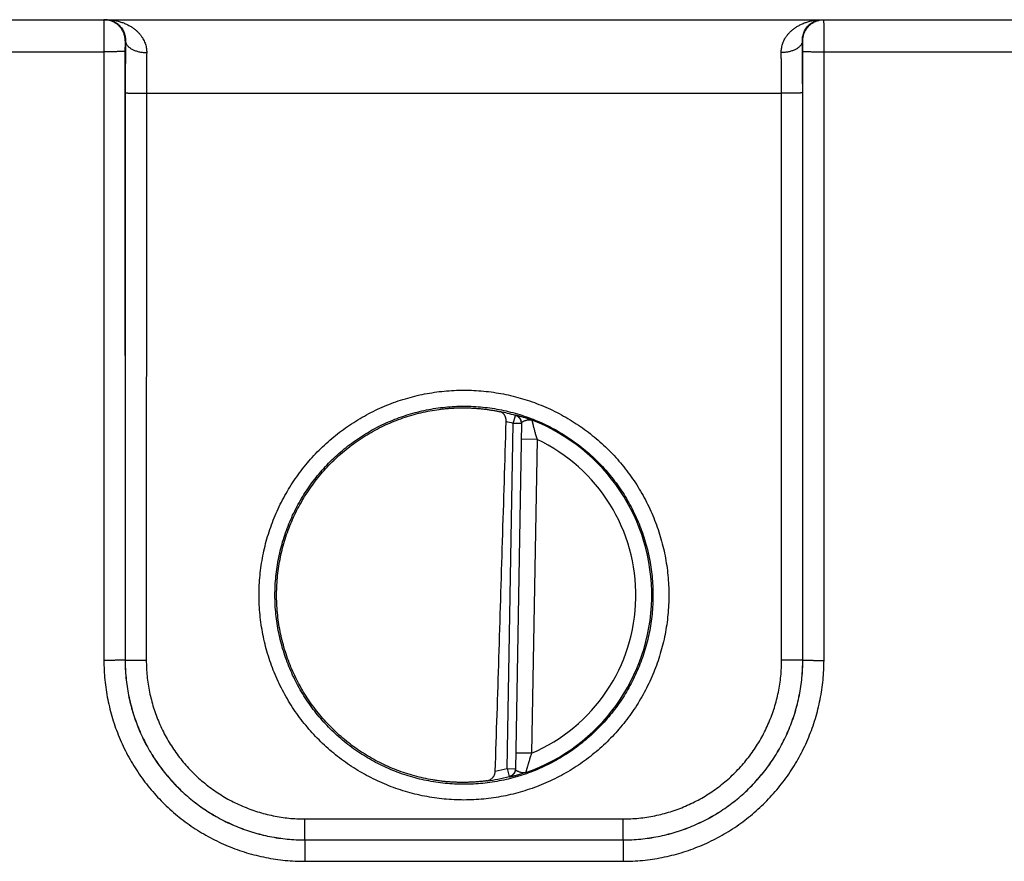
# Model space of a CAD drawing. Header units: inches. Extents: x 0 to 34, y 0 to 22.
# Tile 38 of 120: x 19.4 to 20.3, y 7.2 to 8. Entities that reach past the tile are written whole.
import ezdxf

# ---------------------------------------------------------------- set-up
doc = ezdxf.new("R2010")
doc.units = ezdxf.units.IN
doc.header["$LTSCALE"] = 1.87
doc.header["$MEASUREMENT"] = 0
doc.layers.get('0').update_dxf_attribs({"linetype": 'CONTINUOUS'})

msp = doc.modelspace()

# ---------------------------------------------------------------- linework, layer by layer
at = {"color": 7, "linetype": 'CONTINUOUS'}
for p, q in [((18.38257, 8.03492), (26.09661, 8.03492)), ((19.5026, 8.01492), (19.50225, 8.01492)), ((20.14289, 8.01492), (20.14254, 8.01492)), ((19.23306, 8.00466), (19.48208, 8.00466)), ((19.48208, 8.00466), (19.48217, 7.42931)), ((19.50208, 8.00483), (19.50217, 7.42949)), ((20.14297, 7.42949), (20.14306, 8.00483)), ((20.16297, 7.42931), (20.16306, 8.00466)), ((20.16306, 8.00466), (20.41208, 8.00466)), ((19.50233, 7.9657), (19.50225, 7.42957)), ((19.52233, 7.96553), (19.52225, 7.4294)), ((19.52233, 7.96553), (20.12281, 7.96553)), ((20.12289, 7.4294), (20.12281, 7.96553)), ((20.14289, 7.42957), (20.14281, 7.9657)), ((19.86334, 7.32703), (19.86903, 7.65328)), ((19.86903, 7.65328), (19.8712, 7.66085)), ((19.87691, 7.65314), (19.86903, 7.65328)), ((19.87691, 7.6535), (19.87121, 7.32653)), ((19.89165, 7.63808), (19.87665, 7.63834)), ((19.89165, 7.63808), (19.88647, 7.34144)), ((19.50217, 7.42949), (19.50225, 7.42957)), ((20.14297, 7.42949), (20.14289, 7.42957)), ((19.88647, 7.34144), (19.87147, 7.3417)), ((19.86334, 7.32703), (19.86524, 7.31939)), ((19.86334, 7.32703), (19.87121, 7.32689)), ((19.6722, 7.25958), (19.6722, 7.2794)), ((19.6722, 7.2794), (19.97294, 7.2794)), ((19.97294, 7.25958), (19.97294, 7.2794)), ((19.67217, 7.25954), (19.6722, 7.25958)), ((19.67217, 7.25954), (19.67217, 7.23937)), ((19.67217, 7.25954), (19.97297, 7.25954)), ((19.6722, 7.25958), (19.97294, 7.25958)), ((19.97297, 7.25954), (19.97294, 7.25958)), ((19.97297, 7.25954), (19.97297, 7.23937)), ((19.67217, 7.23937), (19.97297, 7.23937))]:
    msp.add_line(p, q, dxfattribs=at)
for radius, start, end in [(0.17675, 74.03059, 78.93522), (0.16888, 74.03064, 76.33344), (0.17756, 289.20158, 68.79843), (0.16257, 293.14471, 64.85529), (0.16888, 280.09603, 283.9696), (0.17675, 277.00613, 283.96941)]:
    msp.add_arc((19.82257, 7.49092), radius, start, end, dxfattribs=at)
for points, knots in [([(19.48226, 8.03492), (19.48223, 8.03492), (19.48227, 8.03474), (19.48221, 8.03455), (19.48222, 8.03409), (19.4822, 8.03352), (19.48219, 8.03276), (19.48218, 8.03186), (19.48217, 8.0308), (19.48216, 8.02959), (19.48215, 8.02825), (19.48214, 8.02677), (19.48213, 8.02517), (19.48212, 8.02345), (19.48211, 8.02163), (19.48211, 8.01972), (19.4821, 8.01772), (19.48209, 8.01565), (19.48209, 8.01352), (19.48209, 8.01135), (19.48208, 8.00914), (19.48208, 8.0069), (19.48208, 8.00541), (19.48208, 8.00466)], [0, 0, 0, 0, 0.002841, 0.011259, 0.025222, 0.044656, 0.069451, 0.099468, 0.134537, 0.174456, 0.219003, 0.267926, 0.320945, 0.377757, 0.438036, 0.501426, 0.567554, 0.636035, 0.706483, 0.778501, 0.851692, 0.925659, 1, 1, 1, 1]), ([(19.50225, 8.01492), (19.50225, 8.01547), (19.50221, 8.01657), (19.502, 8.01821), (19.50166, 8.01983), (19.50119, 8.02142), (19.50059, 8.02296), (19.49986, 8.02445), (19.49902, 8.02587), (19.49806, 8.02722), (19.49699, 8.02848), (19.49582, 8.02965), (19.49455, 8.03072), (19.49321, 8.03168), (19.49179, 8.03253), (19.4903, 8.03325), (19.48876, 8.03386), (19.48717, 8.03433), (19.48555, 8.03467), (19.48391, 8.03487), (19.48281, 8.03492), (19.48226, 8.03492)], [0, 0, 0, 0, 0.052635, 0.10527, 0.157904, 0.210539, 0.263173, 0.315807, 0.368441, 0.421074, 0.473706, 0.526338, 0.578969, 0.6316, 0.684229, 0.736859, 0.789488, 0.842116, 0.894744, 0.947372, 1, 1, 1, 1]), ([(19.4839, 8.03492), (19.48522, 8.03492), (19.48787, 8.03481), (19.49177, 8.03433), (19.49555, 8.03355), (19.49915, 8.03248), (19.50254, 8.03118), (19.50566, 8.02965), (19.50852, 8.02796), (19.51108, 8.02612), (19.51335, 8.02418), (19.51534, 8.02217), (19.51705, 8.02011), (19.5185, 8.01803), (19.5197, 8.01594), (19.52067, 8.01385), (19.52143, 8.01179), (19.52199, 8.00975), (19.52237, 8.00774), (19.52257, 8.00576), (19.52261, 8.00445), (19.5226, 8.00381)], [0, 0, 0, 0, 0.072282, 0.143788, 0.213995, 0.282317, 0.348216, 0.411364, 0.471545, 0.528704, 0.582835, 0.634074, 0.68256, 0.728515, 0.772164, 0.81375, 0.853543, 0.891783, 0.92874, 0.964706, 1, 1, 1, 1]), ([(19.4839, 8.03492), (19.48483, 8.03492), (19.4867, 8.03477), (19.48941, 8.03413), (19.49195, 8.03309), (19.49426, 8.03173), (19.49628, 8.03012), (19.498, 8.02832), (19.49941, 8.02641), (19.50054, 8.02443), (19.50139, 8.02244), (19.502, 8.02048), (19.50239, 8.01856), (19.50259, 8.01672), (19.50261, 8.01551), (19.5026, 8.01492)], [0, 0, 0, 0, 0.092108, 0.183424, 0.273266, 0.360815, 0.445509, 0.526969, 0.604937, 0.679296, 0.7501, 0.817359, 0.881216, 0.941959, 1, 1, 1, 1]), ([(20.12254, 8.00381), (20.12253, 8.00445), (20.12257, 8.00576), (20.12277, 8.00774), (20.12315, 8.00975), (20.12371, 8.01179), (20.12447, 8.01385), (20.12544, 8.01594), (20.12664, 8.01803), (20.12809, 8.02011), (20.1298, 8.02217), (20.13179, 8.02418), (20.13406, 8.02612), (20.13662, 8.02796), (20.13948, 8.02965), (20.1426, 8.03118), (20.14599, 8.03248), (20.14959, 8.03355), (20.15337, 8.03433), (20.15728, 8.03481), (20.15992, 8.03492), (20.16124, 8.03492)], [0, 0, 0, 0, 0.035294, 0.07126, 0.108217, 0.146457, 0.18625, 0.227836, 0.271485, 0.31744, 0.365925, 0.417164, 0.471296, 0.528455, 0.588636, 0.651784, 0.717683, 0.786005, 0.856212, 0.927718, 1, 1, 1, 1]), ([(20.14254, 8.01492), (20.14253, 8.01551), (20.14255, 8.01672), (20.14275, 8.01856), (20.14314, 8.02048), (20.14375, 8.02244), (20.1446, 8.02443), (20.14573, 8.02641), (20.14715, 8.02832), (20.14886, 8.03012), (20.15089, 8.03173), (20.15319, 8.03309), (20.15573, 8.03413), (20.15844, 8.03477), (20.16031, 8.03492), (20.16124, 8.03492)], [0, 0, 0, 0, 0.058042, 0.118785, 0.182642, 0.249901, 0.320704, 0.395064, 0.473032, 0.554491, 0.639186, 0.726734, 0.816576, 0.907892, 1, 1, 1, 1]), ([(20.14289, 8.01492), (20.14289, 8.01547), (20.14293, 8.01657), (20.14314, 8.01821), (20.14348, 8.01983), (20.14395, 8.02142), (20.14455, 8.02296), (20.14528, 8.02445), (20.14612, 8.02587), (20.14708, 8.02722), (20.14815, 8.02848), (20.14932, 8.02965), (20.15059, 8.03072), (20.15193, 8.03168), (20.15335, 8.03253), (20.15484, 8.03325), (20.15638, 8.03386), (20.15797, 8.03433), (20.15959, 8.03467), (20.16123, 8.03487), (20.16233, 8.03492), (20.16288, 8.03492)], [0, 0, 0, 0, 0.052635, 0.10527, 0.157904, 0.210539, 0.263173, 0.315807, 0.368441, 0.421074, 0.473706, 0.526338, 0.578969, 0.6316, 0.684229, 0.736859, 0.789488, 0.842116, 0.894744, 0.947372, 1, 1, 1, 1]), ([(20.16306, 8.00466), (20.16306, 8.00541), (20.16306, 8.0069), (20.16306, 8.00914), (20.16305, 8.01135), (20.16305, 8.01352), (20.16305, 8.01565), (20.16304, 8.01772), (20.16304, 8.01972), (20.16303, 8.02163), (20.16302, 8.02345), (20.16301, 8.02517), (20.163, 8.02677), (20.16299, 8.02825), (20.16298, 8.02959), (20.16297, 8.0308), (20.16296, 8.03186), (20.16295, 8.03276), (20.16294, 8.03352), (20.16292, 8.03409), (20.16293, 8.03455), (20.16287, 8.03474), (20.16291, 8.03492), (20.16288, 8.03492)], [0, 0, 0, 0, 0.074341, 0.148308, 0.221499, 0.293517, 0.363965, 0.432446, 0.498574, 0.561964, 0.622243, 0.679055, 0.732074, 0.780997, 0.825544, 0.865463, 0.900532, 0.930549, 0.955344, 0.974778, 0.988741, 0.997159, 1, 1, 1, 1]), ([(19.50225, 8.01492), (19.50224, 8.01492), (19.50224, 8.01482), (19.50221, 8.01471), (19.5022, 8.01445), (19.50218, 8.01412), (19.50217, 8.0137), (19.50216, 8.01319), (19.50214, 8.0126), (19.50213, 8.01193), (19.50212, 8.0112), (19.50211, 8.0104), (19.5021, 8.00955), (19.50209, 8.00866), (19.50209, 8.00773), (19.50208, 8.00677), (19.50208, 8.0058), (19.50208, 8.00515), (19.50208, 8.00483)], [0, 0, 0, 0, 0.004998, 0.019355, 0.043237, 0.076494, 0.118685, 0.169323, 0.228005, 0.294209, 0.367256, 0.446347, 0.530735, 0.619703, 0.712284, 0.80732, 0.903618, 1, 1, 1, 1]), ([(19.5026, 8.01492), (19.50258, 8.01345), (19.50255, 8.01046), (19.50251, 8.0059), (19.50247, 8.00119), (19.50243, 7.99635), (19.5024, 7.9914), (19.50238, 7.98636), (19.50236, 7.98125), (19.50235, 7.97609), (19.50234, 7.9709), (19.50234, 7.96744), (19.50233, 7.9657)], [0, 0, 0, 0, 0.089434, 0.182259, 0.278114, 0.376607, 0.477336, 0.579876, 0.683816, 0.788752, 0.894281, 1, 1, 1, 1]), ([(19.5026, 8.01492), (19.50261, 8.0146), (19.50268, 8.01395), (19.50293, 8.01299), (19.50333, 8.01204), (19.50387, 8.01112), (19.50456, 8.01023), (19.50538, 8.00938), (19.50632, 8.00857), (19.50739, 8.0078), (19.50857, 8.00709), (19.50985, 8.00644), (19.51123, 8.00585), (19.51269, 8.00533), (19.51423, 8.00488), (19.51583, 8.0045), (19.51747, 8.0042), (19.51916, 8.00399), (19.52087, 8.00385), (19.52202, 8.00381), (19.5226, 8.00381)], [0, 0, 0, 0, 0.038863, 0.078512, 0.119519, 0.162361, 0.20741, 0.254921, 0.305047, 0.357844, 0.413288, 0.471283, 0.531674, 0.594258, 0.658788, 0.724984, 0.792539, 0.861125, 0.930396, 1, 1, 1, 1]), ([(20.14254, 8.01492), (20.14253, 8.0146), (20.14246, 8.01395), (20.14221, 8.01299), (20.14181, 8.01204), (20.14127, 8.01112), (20.14058, 8.01023), (20.13976, 8.00938), (20.13882, 8.00857), (20.13775, 8.0078), (20.13657, 8.00709), (20.13529, 8.00644), (20.13391, 8.00585), (20.13245, 8.00533), (20.13091, 8.00488), (20.12932, 8.0045), (20.12767, 8.0042), (20.12598, 8.00399), (20.12427, 8.00385), (20.12312, 8.00381), (20.12254, 8.00381)], [0, 0, 0, 0, 0.038863, 0.078513, 0.119521, 0.162364, 0.207413, 0.254925, 0.305052, 0.35785, 0.413294, 0.471289, 0.53168, 0.594264, 0.658793, 0.724988, 0.792543, 0.861127, 0.930397, 1, 1, 1, 1]), ([(20.14281, 7.9657), (20.14281, 7.96744), (20.1428, 7.9709), (20.14279, 7.97609), (20.14278, 7.98125), (20.14276, 7.98636), (20.14274, 7.9914), (20.14271, 7.99635), (20.14267, 8.00119), (20.14263, 8.0059), (20.14259, 8.01046), (20.14256, 8.01345), (20.14254, 8.01492)], [0, 0, 0, 0, 0.105721, 0.21125, 0.316187, 0.420126, 0.522665, 0.623391, 0.721883, 0.817737, 0.910563, 1, 1, 1, 1]), ([(20.14306, 8.00483), (20.14306, 8.00515), (20.14306, 8.0058), (20.14306, 8.00677), (20.14305, 8.00773), (20.14305, 8.00866), (20.14304, 8.00955), (20.14303, 8.0104), (20.14302, 8.0112), (20.14301, 8.01193), (20.143, 8.0126), (20.14298, 8.01319), (20.14297, 8.0137), (20.14296, 8.01412), (20.14294, 8.01445), (20.14293, 8.01471), (20.1429, 8.01482), (20.1429, 8.01492), (20.14289, 8.01492)], [0, 0, 0, 0, 0.096382, 0.19268, 0.287716, 0.380297, 0.469265, 0.553653, 0.632744, 0.705791, 0.771995, 0.830677, 0.881315, 0.923506, 0.956763, 0.980645, 0.995002, 1, 1, 1, 1]), ([(19.50208, 8.00483), (19.50205, 8.00481), (19.50192, 8.00482), (19.50168, 8.00479), (19.50128, 8.00479), (19.50074, 8.00477), (19.50006, 8.00476), (19.49924, 8.00474), (19.4983, 8.00473), (19.49724, 8.00472), (19.49607, 8.00471), (19.49479, 8.0047), (19.49342, 8.00469), (19.49196, 8.00468), (19.49043, 8.00467), (19.48883, 8.00467), (19.48719, 8.00466), (19.48551, 8.00466), (19.4838, 8.00466), (19.48266, 8.00466), (19.48208, 8.00466)], [0, 0, 0, 0, 0.005279, 0.017929, 0.037879, 0.064985, 0.099048, 0.139814, 0.18698, 0.240197, 0.299068, 0.363155, 0.431981, 0.505034, 0.58177, 0.661619, 0.743986, 0.828258, 0.913808, 1, 1, 1, 1]), ([(19.5226, 8.00381), (19.52258, 8.00266), (19.52255, 8.00032), (19.5225, 7.99677), (19.52246, 7.9931), (19.52243, 7.98934), (19.5224, 7.9855), (19.52238, 7.98159), (19.52236, 7.97762), (19.52234, 7.97362), (19.52233, 7.96958), (19.52233, 7.96688), (19.52233, 7.96553)], [0, 0, 0, 0, 0.089922, 0.182969, 0.278818, 0.377145, 0.47762, 0.579901, 0.683635, 0.788467, 0.894041, 1, 1, 1, 1]), ([(20.12281, 7.96553), (20.12281, 7.96688), (20.12281, 7.96958), (20.1228, 7.97362), (20.12278, 7.97762), (20.12276, 7.98159), (20.12274, 7.9855), (20.12271, 7.98934), (20.12268, 7.9931), (20.12264, 7.99677), (20.12259, 8.00032), (20.12256, 8.00266), (20.12254, 8.00381)], [0, 0, 0, 0, 0.105956, 0.211526, 0.316355, 0.420089, 0.52237, 0.622846, 0.721176, 0.817028, 0.910078, 1, 1, 1, 1]), ([(20.14306, 8.00483), (20.14309, 8.00481), (20.14322, 8.00482), (20.14346, 8.00479), (20.14386, 8.00479), (20.1444, 8.00477), (20.14508, 8.00476), (20.1459, 8.00474), (20.14684, 8.00473), (20.1479, 8.00472), (20.14907, 8.00471), (20.15035, 8.0047), (20.15173, 8.00469), (20.15318, 8.00468), (20.15471, 8.00467), (20.15631, 8.00467), (20.15795, 8.00466), (20.15963, 8.00466), (20.16134, 8.00466), (20.16248, 8.00466), (20.16306, 8.00466)], [0, 0, 0, 0, 0.005279, 0.017929, 0.037879, 0.064985, 0.099048, 0.139814, 0.18698, 0.240197, 0.299068, 0.363155, 0.431981, 0.505034, 0.58177, 0.661619, 0.743986, 0.828258, 0.913808, 1, 1, 1, 1]), ([(19.50233, 7.9657), (19.50237, 7.96569), (19.50249, 7.96569), (19.50274, 7.96567), (19.50314, 7.96566), (19.50368, 7.96564), (19.50436, 7.96563), (19.50517, 7.96562), (19.50611, 7.9656), (19.50717, 7.96559), (19.50835, 7.96558), (19.50963, 7.96557), (19.511, 7.96556), (19.51246, 7.96555), (19.51399, 7.96555), (19.51558, 7.96554), (19.51722, 7.96553), (19.51891, 7.96553), (19.52061, 7.96553), (19.52176, 7.96553), (19.52233, 7.96553)], [0, 0, 0, 0, 0.005279, 0.017929, 0.037879, 0.064985, 0.099047, 0.139813, 0.18698, 0.240197, 0.299067, 0.363154, 0.43198, 0.505033, 0.58177, 0.661618, 0.743986, 0.828258, 0.913808, 1, 1, 1, 1]), ([(20.14281, 7.9657), (20.14277, 7.96569), (20.14265, 7.96569), (20.1424, 7.96567), (20.142, 7.96566), (20.14146, 7.96564), (20.14078, 7.96563), (20.13997, 7.96562), (20.13903, 7.9656), (20.13797, 7.96559), (20.13679, 7.96558), (20.13551, 7.96557), (20.13414, 7.96556), (20.13268, 7.96555), (20.13115, 7.96555), (20.12956, 7.96554), (20.12792, 7.96553), (20.12624, 7.96553), (20.12453, 7.96553), (20.12338, 7.96553), (20.12281, 7.96553)], [0, 0, 0, 0, 0.005279, 0.017929, 0.037879, 0.064985, 0.099047, 0.139813, 0.18698, 0.240197, 0.299067, 0.363154, 0.43198, 0.505033, 0.58177, 0.661618, 0.743986, 0.828258, 0.913808, 1, 1, 1, 1]), ([(19.82257, 7.29731), (19.81945, 7.29731), (19.81321, 7.29746), (19.80387, 7.29814), (19.79456, 7.29927), (19.78532, 7.30085), (19.77617, 7.30287), (19.76713, 7.30534), (19.75822, 7.30824), (19.74946, 7.31156), (19.74087, 7.3153), (19.73247, 7.31946), (19.72428, 7.32401), (19.71633, 7.32896), (19.70862, 7.33428), (19.70118, 7.33997), (19.69403, 7.34601), (19.68717, 7.35239), (19.68063, 7.35909), (19.67443, 7.3661), (19.66857, 7.3734), (19.66307, 7.38098), (19.65794, 7.38881), (19.65319, 7.39688), (19.64884, 7.40517), (19.6449, 7.41366), (19.64137, 7.42233), (19.63827, 7.43116), (19.63559, 7.44013), (19.63335, 7.44922), (19.63155, 7.45841), (19.6302, 7.46767), (19.6293, 7.47699), (19.62885, 7.48634), (19.62885, 7.4957), (19.6293, 7.50505), (19.6302, 7.51437), (19.63155, 7.52363), (19.63335, 7.53282), (19.63559, 7.54191), (19.63827, 7.55088), (19.64137, 7.55971), (19.6449, 7.56838), (19.64885, 7.57687), (19.6532, 7.58516), (19.65794, 7.59323), (19.66307, 7.60106), (19.66857, 7.60864), (19.67443, 7.61594), (19.68064, 7.62295), (19.68718, 7.62965), (19.69403, 7.63603), (19.70119, 7.64207), (19.70863, 7.64776), (19.71633, 7.65308), (19.72429, 7.65803), (19.73247, 7.66258), (19.74087, 7.66674), (19.74946, 7.67048), (19.75822, 7.6738), (19.76713, 7.6767), (19.77617, 7.67916), (19.78532, 7.68119), (19.79456, 7.68277), (19.80387, 7.6839), (19.81321, 7.68457), (19.81945, 7.68472), (19.82257, 7.68472)], [0, 0, 0, 0, 0.015372, 0.030766, 0.046169, 0.06157, 0.076965, 0.092359, 0.107754, 0.123148, 0.138541, 0.153931, 0.169321, 0.184709, 0.200096, 0.215482, 0.230866, 0.246249, 0.261631, 0.277012, 0.292392, 0.307772, 0.323151, 0.33853, 0.353909, 0.369287, 0.384666, 0.400044, 0.415423, 0.430801, 0.44618, 0.461559, 0.476937, 0.492316, 0.507694, 0.523073, 0.538452, 0.55383, 0.569209, 0.584588, 0.599966, 0.615345, 0.630723, 0.646101, 0.66148, 0.676859, 0.692238, 0.707618, 0.722998, 0.738379, 0.75376, 0.769143, 0.784526, 0.799912, 0.815298, 0.830686, 0.846075, 0.861465, 0.876857, 0.892251, 0.907646, 0.923039, 0.938434, 0.953835, 0.969237, 0.984629, 1, 1, 1, 1]), ([(19.82257, 7.68472), (19.82569, 7.68472), (19.83193, 7.68457), (19.84127, 7.68389), (19.85058, 7.68276), (19.85982, 7.68119), (19.86897, 7.67916), (19.87801, 7.6767), (19.88692, 7.6738), (19.89568, 7.67048), (19.90427, 7.66673), (19.91267, 7.66258), (19.92086, 7.65802), (19.92881, 7.65308), (19.93652, 7.64776), (19.94396, 7.64207), (19.95111, 7.63603), (19.95797, 7.62965), (19.96451, 7.62295), (19.97071, 7.61594), (19.97658, 7.60863), (19.98208, 7.60106), (19.9872, 7.59323), (19.99195, 7.58516), (19.9963, 7.57687), (20.00024, 7.56838), (20.00377, 7.55971), (20.00687, 7.55088), (20.00955, 7.5419), (20.01179, 7.53281), (20.01359, 7.52363), (20.01494, 7.51436), (20.01584, 7.50505), (20.01629, 7.4957), (20.01629, 7.48634), (20.01584, 7.47699), (20.01494, 7.46767), (20.01359, 7.4584), (20.01179, 7.44922), (20.00955, 7.44013), (20.00687, 7.43116), (20.00377, 7.42233), (20.00024, 7.41366), (19.99629, 7.40517), (19.99195, 7.39688), (19.9872, 7.38881), (19.98207, 7.38097), (19.97657, 7.3734), (19.97071, 7.3661), (19.9645, 7.35909), (19.95797, 7.35239), (19.95111, 7.34601), (19.94396, 7.33997), (19.93652, 7.33428), (19.92881, 7.32896), (19.92085, 7.32401), (19.91267, 7.31946), (19.90427, 7.3153), (19.89568, 7.31156), (19.88692, 7.30823), (19.87801, 7.30534), (19.86897, 7.30287), (19.85982, 7.30085), (19.85058, 7.29927), (19.84127, 7.29814), (19.83193, 7.29746), (19.82569, 7.29731), (19.82257, 7.29731)], [0, 0, 0, 0, 0.015372, 0.030766, 0.046169, 0.06157, 0.076965, 0.092359, 0.107754, 0.123148, 0.13854, 0.153931, 0.169321, 0.184709, 0.200096, 0.215481, 0.230865, 0.246248, 0.26163, 0.277012, 0.292392, 0.307772, 0.323151, 0.33853, 0.353908, 0.369287, 0.384665, 0.400044, 0.415422, 0.430801, 0.446179, 0.461558, 0.476937, 0.492315, 0.507694, 0.523072, 0.538451, 0.55383, 0.569208, 0.584587, 0.599965, 0.615344, 0.630722, 0.646101, 0.661479, 0.676858, 0.692237, 0.707617, 0.722997, 0.738378, 0.75376, 0.769142, 0.784526, 0.799911, 0.815298, 0.830685, 0.846074, 0.861465, 0.876857, 0.892251, 0.907646, 0.923039, 0.938434, 0.953835, 0.969237, 0.984629, 1, 1, 1, 1]), ([(19.82257, 7.31218), (19.8196, 7.31218), (19.81366, 7.31233), (19.80477, 7.31299), (19.79593, 7.3141), (19.78715, 7.31565), (19.77846, 7.31763), (19.76988, 7.32005), (19.76143, 7.32289), (19.75313, 7.32614), (19.745, 7.32981), (19.73707, 7.33388), (19.72935, 7.33833), (19.72186, 7.34317), (19.71462, 7.34837), (19.70765, 7.35393), (19.70097, 7.35983), (19.69459, 7.36605), (19.68853, 7.37259), (19.68279, 7.37942), (19.67741, 7.38652), (19.67239, 7.39389), (19.66774, 7.4015), (19.66348, 7.40932), (19.65961, 7.41736), (19.65615, 7.42557), (19.6531, 7.43395), (19.65047, 7.44247), (19.64827, 7.4511), (19.64651, 7.45984), (19.64518, 7.46866), (19.64429, 7.47753), (19.64384, 7.48643), (19.64384, 7.49535), (19.64429, 7.50425), (19.64518, 7.51312), (19.64651, 7.52193), (19.64827, 7.53067), (19.65047, 7.53931), (19.6531, 7.54783), (19.65615, 7.55621), (19.65961, 7.56442), (19.66348, 7.57245), (19.66774, 7.58028), (19.67239, 7.58789), (19.67741, 7.59525), (19.68279, 7.60236), (19.68853, 7.60919), (19.69459, 7.61572), (19.70097, 7.62195), (19.70765, 7.62784), (19.71462, 7.6334), (19.72186, 7.63861), (19.72935, 7.64344), (19.73707, 7.6479), (19.745, 7.65197), (19.75313, 7.65563), (19.76143, 7.65889), (19.76988, 7.66173), (19.77846, 7.66414), (19.78715, 7.66612), (19.79593, 7.66767), (19.80477, 7.66878), (19.81366, 7.66945), (19.8196, 7.6696), (19.82257, 7.6696)], [0, 0, 0, 0, 0.015873, 0.031745, 0.047618, 0.06349, 0.079363, 0.095235, 0.111108, 0.126981, 0.142853, 0.158726, 0.174599, 0.190472, 0.206344, 0.222217, 0.23809, 0.253963, 0.269837, 0.28571, 0.301583, 0.317456, 0.33333, 0.349203, 0.365076, 0.380949, 0.396823, 0.412696, 0.42857, 0.444443, 0.460316, 0.47619, 0.492063, 0.507937, 0.52381, 0.539683, 0.555557, 0.57143, 0.587304, 0.603177, 0.61905, 0.634924, 0.650797, 0.66667, 0.682544, 0.698417, 0.71429, 0.730163, 0.746036, 0.76191, 0.777783, 0.793656, 0.809528, 0.825401, 0.841274, 0.857147, 0.873019, 0.888892, 0.904765, 0.920637, 0.93651, 0.952382, 0.968255, 0.984127, 1, 1, 1, 1]), ([(19.79304, 7.31631), (19.79014, 7.3168), (19.78436, 7.31793), (19.77578, 7.32004), (19.76732, 7.32259), (19.759, 7.32555), (19.75084, 7.32892), (19.74285, 7.3327), (19.73507, 7.33687), (19.7275, 7.34142), (19.72016, 7.34634), (19.71308, 7.35162), (19.70628, 7.35725), (19.69976, 7.36321), (19.69354, 7.36949), (19.68765, 7.37607), (19.68209, 7.38294), (19.67688, 7.39007), (19.67204, 7.39746), (19.66756, 7.40508), (19.66348, 7.41291), (19.65978, 7.42093), (19.6565, 7.42913), (19.65362, 7.43748), (19.65116, 7.44597), (19.64914, 7.45457), (19.64754, 7.46326), (19.64637, 7.47201), (19.64565, 7.48082), (19.64536, 7.48965), (19.64552, 7.49848), (19.64611, 7.50729), (19.64714, 7.51607), (19.64861, 7.52478), (19.65051, 7.53341), (19.65284, 7.54193), (19.65559, 7.55032), (19.65876, 7.55857), (19.66233, 7.56665), (19.6663, 7.57454), (19.67066, 7.58223), (19.67539, 7.58968), (19.68049, 7.59689), (19.68595, 7.60384), (19.69174, 7.61051), (19.69786, 7.61688), (19.70429, 7.62294), (19.71101, 7.62867), (19.71801, 7.63405), (19.72527, 7.63909), (19.73277, 7.64375), (19.7405, 7.64804), (19.74843, 7.65193), (19.75654, 7.65542), (19.76481, 7.65851), (19.77323, 7.66118), (19.78178, 7.66343), (19.79042, 7.66525), (19.79624, 7.66617), (19.79915, 7.66656)], [0, 0, 0, 0, 0.017536, 0.035088, 0.052632, 0.070163, 0.087711, 0.105261, 0.122793, 0.140336, 0.157889, 0.175428, 0.192964, 0.210516, 0.228062, 0.245594, 0.263144, 0.280696, 0.29823, 0.315774, 0.333328, 0.350869, 0.368406, 0.385959, 0.403508, 0.421041, 0.438591, 0.456144, 0.47368, 0.491224, 0.508778, 0.526322, 0.543858, 0.561411, 0.578961, 0.596494, 0.614043, 0.631596, 0.649133, 0.666674, 0.684228, 0.701772, 0.719306, 0.736857, 0.754407, 0.771939, 0.789485, 0.807037, 0.824573, 0.842112, 0.859664, 0.877208, 0.89474, 0.912289, 0.929838, 0.947368, 0.964912, 0.982464, 1, 1, 1, 1]), ([(19.79915, 7.66656), (19.80047, 7.66673), (19.8031, 7.66705), (19.80705, 7.66744), (19.81097, 7.66773), (19.81487, 7.66793), (19.81873, 7.66804), (19.82129, 7.66806), (19.82257, 7.66805)], [0, 0, 0, 0, 0.170011, 0.338814, 0.506317, 0.67242, 0.83702, 1, 1, 1, 1]), ([(19.82257, 7.6696), (19.82554, 7.6696), (19.83148, 7.66945), (19.84037, 7.66878), (19.84922, 7.66767), (19.85799, 7.66612), (19.86668, 7.66414), (19.87527, 7.66173), (19.88372, 7.65889), (19.89201, 7.65563), (19.90014, 7.65197), (19.90807, 7.6479), (19.91579, 7.64344), (19.92328, 7.63861), (19.93052, 7.6334), (19.93749, 7.62784), (19.94417, 7.62195), (19.95055, 7.61572), (19.95662, 7.60919), (19.96235, 7.60236), (19.96773, 7.59525), (19.97275, 7.58789), (19.9774, 7.58028), (19.98166, 7.57245), (19.98553, 7.56442), (19.98899, 7.55621), (19.99204, 7.54783), (19.99467, 7.53931), (19.99687, 7.53067), (19.99864, 7.52193), (19.99996, 7.51312), (20.00085, 7.50425), (20.0013, 7.49535), (20.0013, 7.48643), (20.00085, 7.47753), (19.99996, 7.46866), (19.99864, 7.45984), (19.99687, 7.4511), (19.99467, 7.44247), (19.99204, 7.43395), (19.98899, 7.42557), (19.98553, 7.41736), (19.98166, 7.40932), (19.9774, 7.4015), (19.97275, 7.39389), (19.96773, 7.38652), (19.96235, 7.37942), (19.95662, 7.37259), (19.95055, 7.36605), (19.94417, 7.35983), (19.93749, 7.35393), (19.93052, 7.34837), (19.92328, 7.34317), (19.91579, 7.33833), (19.90807, 7.33388), (19.90014, 7.32981), (19.89201, 7.32614), (19.88372, 7.32289), (19.87527, 7.32005), (19.86668, 7.31763), (19.85799, 7.31565), (19.84922, 7.3141), (19.84037, 7.31299), (19.83148, 7.31233), (19.82554, 7.31218), (19.82257, 7.31218)], [0, 0, 0, 0, 0.015873, 0.031745, 0.047618, 0.06349, 0.079363, 0.095235, 0.111108, 0.126981, 0.142853, 0.158726, 0.174599, 0.190472, 0.206344, 0.222217, 0.23809, 0.253964, 0.269837, 0.28571, 0.301583, 0.317456, 0.33333, 0.349203, 0.365076, 0.38095, 0.396823, 0.412696, 0.42857, 0.444443, 0.460317, 0.47619, 0.492063, 0.507937, 0.52381, 0.539684, 0.555557, 0.57143, 0.587304, 0.603177, 0.619051, 0.634924, 0.650797, 0.66667, 0.682544, 0.698417, 0.71429, 0.730163, 0.746037, 0.76191, 0.777783, 0.793656, 0.809528, 0.825401, 0.841274, 0.857147, 0.873019, 0.888892, 0.904765, 0.920637, 0.93651, 0.952382, 0.968255, 0.984127, 1, 1, 1, 1]), ([(19.82257, 7.66805), (19.82395, 7.66804), (19.82669, 7.66799), (19.83077, 7.66782), (19.83478, 7.66756), (19.8387, 7.6672), (19.84252, 7.66677), (19.84622, 7.66626), (19.84979, 7.66569), (19.8532, 7.66507), (19.85541, 7.66462), (19.85649, 7.66439)], [0, 0, 0, 0, 0.121213, 0.2408, 0.358349, 0.473648, 0.586203, 0.695703, 0.801483, 0.903109, 1, 1, 1, 1]), ([(19.86247, 7.65502), (19.86248, 7.65526), (19.86248, 7.65576), (19.86243, 7.6565), (19.86233, 7.65727), (19.86218, 7.65804), (19.86198, 7.6588), (19.86172, 7.65957), (19.86139, 7.66031), (19.86101, 7.66103), (19.86055, 7.66171), (19.86003, 7.66234), (19.85945, 7.66292), (19.8588, 7.66342), (19.85808, 7.66384), (19.85731, 7.66417), (19.85677, 7.66433), (19.85649, 7.66439)], [0, 0, 0, 0, 0.060551, 0.12303, 0.18685, 0.251815, 0.31799, 0.384828, 0.452049, 0.519806, 0.587666, 0.655513, 0.7236, 0.791729, 0.860161, 0.929513, 1, 1, 1, 1]), ([(19.85217, 7.32465), (19.85334, 7.36031), (19.85566, 7.43267), (19.85909, 7.5428), (19.86134, 7.61726), (19.86247, 7.65502)], [0, 0, 0, 0, 0.32385, 0.657103, 1, 1, 1, 1]), ([(19.8712, 7.66121), (19.8712, 7.66124), (19.87137, 7.66121), (19.87155, 7.6612), (19.87199, 7.66111), (19.87254, 7.66098), (19.87328, 7.6608), (19.87417, 7.66057), (19.87523, 7.66028), (19.87644, 7.65994), (19.87781, 7.65953), (19.87933, 7.65906), (19.881, 7.65851), (19.88281, 7.6579), (19.88476, 7.65722), (19.8861, 7.65672), (19.88679, 7.65646)], [0, 0, 0, 0, 0.004918, 0.019676, 0.044762, 0.080313, 0.126394, 0.183101, 0.250316, 0.327733, 0.415227, 0.512875, 0.620545, 0.737934, 0.864557, 1, 1, 1, 1]), ([(19.8712, 7.66085), (19.8712, 7.66089), (19.8712, 7.66097), (19.8712, 7.66109), (19.8712, 7.66117), (19.8712, 7.66121)], [0, 0, 0, 0, 0.333446, 0.666738, 1, 1, 1, 1]), ([(19.87691, 7.6535), (19.87692, 7.65379), (19.8769, 7.65436), (19.87677, 7.65522), (19.87655, 7.65605), (19.87625, 7.65685), (19.87585, 7.65762), (19.87538, 7.65834), (19.87483, 7.659), (19.87421, 7.6596), (19.87353, 7.66013), (19.8728, 7.66058), (19.87202, 7.66095), (19.87148, 7.66113), (19.8712, 7.66121)], [0, 0, 0, 0, 0.083325, 0.166653, 0.249982, 0.333312, 0.416643, 0.499976, 0.58331, 0.666645, 0.749982, 0.833321, 0.91666, 1, 1, 1, 1]), ([(19.8769, 7.6535), (19.8769, 7.65367), (19.87687, 7.65412), (19.87676, 7.65486), (19.87655, 7.65569), (19.87624, 7.65649), (19.87585, 7.65726), (19.87537, 7.65798), (19.87483, 7.65864), (19.87421, 7.65924), (19.87353, 7.65977), (19.87279, 7.66022), (19.87202, 7.66058), (19.87147, 7.66077), (19.8712, 7.66085)], [0, 0, 0, 0, 0.050176, 0.136517, 0.222859, 0.309202, 0.395547, 0.481893, 0.568241, 0.65459, 0.74094, 0.827292, 0.913645, 1, 1, 1, 1]), ([(19.87691, 7.6535), (19.87692, 7.65364), (19.87699, 7.65394), (19.87728, 7.65437), (19.87778, 7.65479), (19.8785, 7.65521), (19.8794, 7.65562), (19.88042, 7.656), (19.88151, 7.65632), (19.88263, 7.65659), (19.88375, 7.65676), (19.88483, 7.65681), (19.88585, 7.65673), (19.88649, 7.65657), (19.88679, 7.65646)], [0, 0, 0, 0, 0.037614, 0.081592, 0.139117, 0.214937, 0.307897, 0.408974, 0.512801, 0.618176, 0.721803, 0.820753, 0.912803, 1, 1, 1, 1]), ([(19.88679, 7.65646), (19.88679, 7.65644), (19.88681, 7.65635), (19.88685, 7.65617), (19.88692, 7.65588), (19.88701, 7.65549), (19.88713, 7.65498), (19.88728, 7.65437), (19.88745, 7.65364), (19.88765, 7.6528), (19.88789, 7.65184), (19.88816, 7.65076), (19.88846, 7.64957), (19.8888, 7.64825), (19.88917, 7.64682), (19.88959, 7.64527), (19.89004, 7.64361), (19.89054, 7.64184), (19.89108, 7.63999), (19.89145, 7.63872), (19.89165, 7.63808)], [0, 0, 0, 0, 0.004098, 0.013869, 0.02936, 0.05065, 0.077831, 0.111012, 0.150309, 0.195851, 0.247745, 0.306087, 0.370932, 0.44233, 0.520277, 0.604705, 0.695406, 0.791928, 0.89368, 1, 1, 1, 1]), ([(19.50217, 7.42949), (19.50214, 7.42947), (19.50201, 7.42948), (19.50176, 7.42945), (19.50136, 7.42944), (19.50082, 7.42943), (19.50014, 7.42941), (19.49933, 7.4294), (19.49839, 7.42939), (19.49733, 7.42938), (19.49615, 7.42937), (19.49488, 7.42936), (19.4935, 7.42935), (19.49205, 7.42934), (19.49051, 7.42933), (19.48892, 7.42933), (19.48728, 7.42932), (19.4856, 7.42932), (19.48389, 7.42932), (19.48275, 7.42931), (19.48217, 7.42931)], [0, 0, 0, 0, 0.005279, 0.017928, 0.037878, 0.064984, 0.099046, 0.139812, 0.186978, 0.240195, 0.299065, 0.363152, 0.431978, 0.505031, 0.581767, 0.661616, 0.743984, 0.828257, 0.913808, 1, 1, 1, 1]), ([(19.48217, 7.42931), (19.48217, 7.42622), (19.48232, 7.42003), (19.48301, 7.41076), (19.48414, 7.40151), (19.48574, 7.39232), (19.48778, 7.38321), (19.49027, 7.37421), (19.4932, 7.36534), (19.49655, 7.35664), (19.50033, 7.34811), (19.50453, 7.33977), (19.50913, 7.33165), (19.51412, 7.32377), (19.5195, 7.31614), (19.52524, 7.30878), (19.53133, 7.30171), (19.53777, 7.29495), (19.54453, 7.28852), (19.5516, 7.28242), (19.55896, 7.27668), (19.56659, 7.27131), (19.57448, 7.26632), (19.5826, 7.26172), (19.59094, 7.25752), (19.59947, 7.25375), (19.60818, 7.25039), (19.61704, 7.24746), (19.62605, 7.24497), (19.63516, 7.24293), (19.64436, 7.24134), (19.65361, 7.2402), (19.66289, 7.23952), (19.66908, 7.23937), (19.67217, 7.23937)], [0, 0, 0, 0, 0.031066, 0.062225, 0.093452, 0.124722, 0.156014, 0.187303, 0.218573, 0.24983, 0.281084, 0.312344, 0.343611, 0.374882, 0.406152, 0.437419, 0.468685, 0.49995, 0.531216, 0.562483, 0.593753, 0.625026, 0.656301, 0.687573, 0.718838, 0.750097, 0.781361, 0.81264, 0.843938, 0.87524, 0.906521, 0.937757, 0.968926, 1, 1, 1, 1]), ([(19.50217, 7.42949), (19.50217, 7.42671), (19.50231, 7.42114), (19.50292, 7.41281), (19.50395, 7.40453), (19.50537, 7.3963), (19.50721, 7.38815), (19.50943, 7.38011), (19.51205, 7.37218), (19.51506, 7.3644), (19.51844, 7.35677), (19.5222, 7.34932), (19.52631, 7.34206), (19.53078, 7.33502), (19.53558, 7.3282), (19.54071, 7.32163), (19.54616, 7.31532), (19.55191, 7.30928), (19.55795, 7.30353), (19.56426, 7.29808), (19.57084, 7.29295), (19.57766, 7.28815), (19.5847, 7.28368), (19.59196, 7.27957), (19.59942, 7.27581), (19.60705, 7.27243), (19.61484, 7.26942), (19.62277, 7.2668), (19.63082, 7.26458), (19.63897, 7.26275), (19.6472, 7.26132), (19.65549, 7.26029), (19.66382, 7.25968), (19.66939, 7.25954), (19.67217, 7.25954)], [0, 0, 0, 0, 0.031265, 0.062532, 0.093798, 0.125061, 0.156321, 0.187578, 0.218832, 0.250082, 0.281326, 0.312565, 0.343798, 0.375026, 0.406249, 0.43747, 0.46869, 0.499909, 0.531131, 0.562355, 0.593583, 0.624817, 0.656056, 0.687302, 0.718553, 0.749811, 0.781074, 0.812341, 0.843613, 0.874887, 0.906164, 0.937443, 0.968723, 1, 1, 1, 1]), ([(19.50225, 7.42957), (19.50225, 7.42679), (19.50239, 7.42122), (19.503, 7.41289), (19.50403, 7.4046), (19.50545, 7.39637), (19.50728, 7.38823), (19.50951, 7.38018), (19.51213, 7.37225), (19.51513, 7.36446), (19.51852, 7.35683), (19.52227, 7.34938), (19.52638, 7.34212), (19.53084, 7.33507), (19.53565, 7.32825), (19.54078, 7.32168), (19.54622, 7.31536), (19.55197, 7.30932), (19.55801, 7.30357), (19.56432, 7.29812), (19.5709, 7.29299), (19.57772, 7.28818), (19.58476, 7.28372), (19.59202, 7.27961), (19.59947, 7.27585), (19.6071, 7.27247), (19.61489, 7.26946), (19.62282, 7.26684), (19.63086, 7.26461), (19.63901, 7.26278), (19.64724, 7.26135), (19.65553, 7.26033), (19.66386, 7.25971), (19.66942, 7.25958), (19.6722, 7.25958)], [0, 0, 0, 0, 0.031278, 0.062558, 0.093834, 0.125104, 0.156369, 0.18763, 0.218889, 0.250146, 0.2814, 0.312648, 0.343888, 0.37512, 0.406346, 0.437569, 0.468791, 0.500013, 0.531236, 0.562459, 0.593685, 0.624915, 0.65615, 0.687391, 0.71864, 0.749893, 0.781148, 0.812404, 0.843662, 0.874923, 0.906188, 0.937458, 0.96873, 1, 1, 1, 1]), ([(19.50225, 7.42957), (19.50228, 7.42956), (19.50241, 7.42956), (19.50266, 7.42954), (19.50306, 7.42953), (19.5036, 7.42951), (19.50428, 7.4295), (19.50509, 7.42949), (19.50603, 7.42947), (19.50709, 7.42946), (19.50827, 7.42945), (19.50955, 7.42944), (19.51092, 7.42943), (19.51238, 7.42942), (19.51391, 7.42942), (19.5155, 7.42941), (19.51714, 7.42941), (19.51882, 7.4294), (19.52053, 7.4294), (19.52168, 7.4294), (19.52225, 7.4294)], [0, 0, 0, 0, 0.005279, 0.017929, 0.037879, 0.064985, 0.099047, 0.139813, 0.18698, 0.240197, 0.299067, 0.363154, 0.43198, 0.505033, 0.58177, 0.661619, 0.743986, 0.828258, 0.913808, 1, 1, 1, 1]), ([(19.52225, 7.4294), (19.52225, 7.42689), (19.52238, 7.42186), (19.52294, 7.41431), (19.5239, 7.40679), (19.52523, 7.3993), (19.52694, 7.39189), (19.52903, 7.38456), (19.53149, 7.37735), (19.53431, 7.37028), (19.53748, 7.36336), (19.541, 7.35662), (19.54486, 7.35005), (19.54905, 7.3437), (19.55355, 7.33756), (19.55836, 7.33166), (19.56346, 7.32601), (19.56884, 7.32062), (19.57449, 7.31552), (19.58039, 7.31071), (19.58653, 7.30621), (19.59288, 7.30202), (19.59944, 7.29816), (19.60619, 7.29464), (19.6131, 7.29147), (19.62017, 7.28865), (19.62738, 7.28619), (19.6347, 7.2841), (19.64212, 7.28238), (19.6496, 7.28105), (19.65712, 7.2801), (19.66466, 7.27953), (19.66969, 7.2794), (19.6722, 7.2794)], [0, 0, 0, 0, 0.03198, 0.064083, 0.096282, 0.128548, 0.160856, 0.193183, 0.225506, 0.25781, 0.290102, 0.322391, 0.354688, 0.386993, 0.4193, 0.451604, 0.483902, 0.516198, 0.548495, 0.580797, 0.613101, 0.6454, 0.677691, 0.709973, 0.742256, 0.774551, 0.806866, 0.839186, 0.871487, 0.903745, 0.935935, 0.96803, 1, 1, 1, 1]), ([(19.97294, 7.25958), (19.97572, 7.25958), (19.98129, 7.25971), (19.98961, 7.26033), (19.9979, 7.26135), (20.00613, 7.26278), (20.01427, 7.26461), (20.02232, 7.26684), (20.03024, 7.26946), (20.03803, 7.27246), (20.04566, 7.27585), (20.05311, 7.2796), (20.06037, 7.28371), (20.06741, 7.28818), (20.07423, 7.29298), (20.0808, 7.29811), (20.08712, 7.30356), (20.09316, 7.30931), (20.09891, 7.31535), (20.10435, 7.32166), (20.10949, 7.32824), (20.11429, 7.33506), (20.11875, 7.34211), (20.12287, 7.34937), (20.12662, 7.35682), (20.13, 7.36445), (20.13301, 7.37224), (20.13563, 7.38017), (20.13786, 7.38822), (20.13969, 7.39637), (20.14112, 7.4046), (20.14214, 7.41289), (20.14275, 7.42122), (20.14289, 7.42679), (20.14289, 7.42957)], [0, 0, 0, 0, 0.031269, 0.062539, 0.093805, 0.125066, 0.156322, 0.187575, 0.218826, 0.250076, 0.281324, 0.312567, 0.343802, 0.37503, 0.406252, 0.437473, 0.468693, 0.499915, 0.531138, 0.562363, 0.593591, 0.624824, 0.656063, 0.68731, 0.718564, 0.749823, 0.781086, 0.81235, 0.843616, 0.874885, 0.906159, 0.937439, 0.968721, 1, 1, 1, 1]), ([(19.97294, 7.2794), (19.97545, 7.2794), (19.98048, 7.27953), (19.98802, 7.2801), (19.99554, 7.28105), (20.00302, 7.28238), (20.01044, 7.2841), (20.01776, 7.28619), (20.02496, 7.28864), (20.03203, 7.29147), (20.03895, 7.29464), (20.0457, 7.29816), (20.05225, 7.30202), (20.05861, 7.3062), (20.06475, 7.31071), (20.07065, 7.31552), (20.0763, 7.32062), (20.08168, 7.326), (20.08678, 7.33165), (20.09159, 7.33755), (20.09609, 7.34369), (20.10028, 7.35005), (20.10414, 7.35661), (20.10766, 7.36336), (20.11083, 7.37028), (20.11365, 7.37735), (20.11611, 7.38456), (20.1182, 7.39188), (20.11991, 7.3993), (20.12125, 7.40679), (20.1222, 7.41431), (20.12276, 7.42186), (20.12289, 7.42689), (20.12289, 7.4294)], [0, 0, 0, 0, 0.031969, 0.064061, 0.096249, 0.128504, 0.160802, 0.193119, 0.225432, 0.257727, 0.29001, 0.322292, 0.354583, 0.386883, 0.419186, 0.451488, 0.483785, 0.516081, 0.548379, 0.580683, 0.61299, 0.645295, 0.677592, 0.709881, 0.742172, 0.774477, 0.806801, 0.839132, 0.871443, 0.903712, 0.935913, 0.968019, 1, 1, 1, 1]), ([(19.97297, 7.25954), (19.97575, 7.25954), (19.98132, 7.25968), (19.98965, 7.26029), (19.99794, 7.26132), (20.00617, 7.26275), (20.01432, 7.26458), (20.02237, 7.2668), (20.03029, 7.26942), (20.03808, 7.27243), (20.04571, 7.27581), (20.05317, 7.27956), (20.06043, 7.28367), (20.06747, 7.28814), (20.07429, 7.29294), (20.08087, 7.29807), (20.08718, 7.30352), (20.09322, 7.30926), (20.09897, 7.3153), (20.10442, 7.32161), (20.10955, 7.32819), (20.11436, 7.33501), (20.11882, 7.34205), (20.12294, 7.34931), (20.12669, 7.35676), (20.13008, 7.36439), (20.13308, 7.37218), (20.1357, 7.3801), (20.13793, 7.38815), (20.13977, 7.3963), (20.1412, 7.40452), (20.14222, 7.41281), (20.14284, 7.42114), (20.14297, 7.42671), (20.14297, 7.42949)], [0, 0, 0, 0, 0.031276, 0.062554, 0.09383, 0.125103, 0.156372, 0.187638, 0.2189, 0.250158, 0.281409, 0.312654, 0.343892, 0.375125, 0.406352, 0.437575, 0.468796, 0.500017, 0.531238, 0.562461, 0.593687, 0.624917, 0.656152, 0.687392, 0.718637, 0.749887, 0.781143, 0.812402, 0.843664, 0.874929, 0.906196, 0.937464, 0.968734, 1, 1, 1, 1]), ([(19.97297, 7.23937), (19.97606, 7.23937), (19.98225, 7.23952), (19.99153, 7.2402), (20.00078, 7.24134), (20.00998, 7.24293), (20.01909, 7.24497), (20.02809, 7.24746), (20.03696, 7.25039), (20.04567, 7.25374), (20.0542, 7.25752), (20.06254, 7.26172), (20.07066, 7.26632), (20.07855, 7.27131), (20.08618, 7.27668), (20.09354, 7.28242), (20.10061, 7.28852), (20.10737, 7.29495), (20.1138, 7.30171), (20.1199, 7.30878), (20.12564, 7.31613), (20.13102, 7.32376), (20.13601, 7.33165), (20.14061, 7.33977), (20.14481, 7.3481), (20.14859, 7.35663), (20.15194, 7.36534), (20.15487, 7.3742), (20.15736, 7.3832), (20.1594, 7.39232), (20.161, 7.40151), (20.16214, 7.41076), (20.16282, 7.42003), (20.16297, 7.42622), (20.16297, 7.42931)], [0, 0, 0, 0, 0.031074, 0.062241, 0.093476, 0.124755, 0.156054, 0.187351, 0.218629, 0.249893, 0.281153, 0.312418, 0.34369, 0.374964, 0.406238, 0.437507, 0.468775, 0.500041, 0.531306, 0.562572, 0.59384, 0.62511, 0.656381, 0.687648, 0.718907, 0.75016, 0.781417, 0.812688, 0.843979, 0.875273, 0.906545, 0.937774, 0.968934, 1, 1, 1, 1]), ([(20.14289, 7.42957), (20.14286, 7.42956), (20.14273, 7.42956), (20.14248, 7.42954), (20.14208, 7.42953), (20.14154, 7.42951), (20.14086, 7.4295), (20.14005, 7.42949), (20.13911, 7.42947), (20.13805, 7.42946), (20.13687, 7.42945), (20.1356, 7.42944), (20.13422, 7.42943), (20.13277, 7.42942), (20.13123, 7.42942), (20.12964, 7.42941), (20.128, 7.42941), (20.12632, 7.4294), (20.12461, 7.4294), (20.12347, 7.4294), (20.12289, 7.4294)], [0, 0, 0, 0, 0.005279, 0.017929, 0.037879, 0.064985, 0.099047, 0.139813, 0.18698, 0.240197, 0.299067, 0.363154, 0.43198, 0.505033, 0.58177, 0.661619, 0.743986, 0.828258, 0.913808, 1, 1, 1, 1]), ([(20.14297, 7.42949), (20.143, 7.42947), (20.14313, 7.42948), (20.14338, 7.42945), (20.14378, 7.42944), (20.14432, 7.42943), (20.145, 7.42941), (20.14581, 7.4294), (20.14675, 7.42939), (20.14781, 7.42938), (20.14899, 7.42937), (20.15026, 7.42936), (20.15164, 7.42935), (20.1531, 7.42934), (20.15463, 7.42933), (20.15622, 7.42933), (20.15786, 7.42932), (20.15954, 7.42932), (20.16125, 7.42932), (20.1624, 7.42931), (20.16297, 7.42931)], [0, 0, 0, 0, 0.005279, 0.017928, 0.037878, 0.064984, 0.099046, 0.139812, 0.186978, 0.240195, 0.299065, 0.363151, 0.431977, 0.50503, 0.581767, 0.661616, 0.743984, 0.828256, 0.913807, 1, 1, 1, 1]), ([(19.88647, 7.34144), (19.88625, 7.3408), (19.88583, 7.33955), (19.88523, 7.33771), (19.88467, 7.33597), (19.88416, 7.33432), (19.88369, 7.33279), (19.88327, 7.33137), (19.88288, 7.33007), (19.88254, 7.32888), (19.88223, 7.32781), (19.88196, 7.32686), (19.88173, 7.32603), (19.88153, 7.32531), (19.88137, 7.3247), (19.88123, 7.3242), (19.88112, 7.32381), (19.88105, 7.32352), (19.881, 7.32334), (19.88098, 7.32326), (19.88097, 7.32323)], [0, 0, 0, 0, 0.106321, 0.208073, 0.304594, 0.395296, 0.479722, 0.557669, 0.629067, 0.693912, 0.752253, 0.804148, 0.849689, 0.888986, 0.922167, 0.949348, 0.970638, 0.98613, 0.995901, 1, 1, 1, 1]), ([(19.87121, 7.32653), (19.8712, 7.32625), (19.87116, 7.32567), (19.871, 7.32483), (19.87076, 7.324), (19.87042, 7.32321), (19.87, 7.32246), (19.8695, 7.32176), (19.86893, 7.32111), (19.86829, 7.32054), (19.8676, 7.32003), (19.86685, 7.31961), (19.86606, 7.31927), (19.86551, 7.3191), (19.86523, 7.31903)], [0, 0, 0, 0, 0.08333, 0.166657, 0.249986, 0.333315, 0.416646, 0.499978, 0.583311, 0.666647, 0.749983, 0.833321, 0.91666, 1, 1, 1, 1]), ([(19.8712, 7.32653), (19.87119, 7.32639), (19.87115, 7.32598), (19.87104, 7.32531), (19.87082, 7.32454), (19.87053, 7.3238), (19.87017, 7.32309), (19.86974, 7.32242), (19.86924, 7.3218), (19.86868, 7.32123), (19.86807, 7.32072), (19.86741, 7.32028), (19.86672, 7.3199), (19.86599, 7.3196), (19.86549, 7.31945), (19.86524, 7.31939)], [0, 0, 0, 0, 0.044022, 0.124102, 0.204089, 0.284014, 0.36393, 0.443917, 0.524086, 0.604317, 0.684268, 0.763731, 0.842686, 0.921316, 1, 1, 1, 1]), ([(19.88097, 7.32323), (19.88067, 7.32314), (19.88002, 7.32299), (19.87899, 7.32295), (19.8779, 7.32305), (19.87678, 7.32326), (19.87567, 7.32357), (19.87459, 7.32393), (19.87359, 7.32434), (19.87272, 7.32478), (19.87202, 7.32522), (19.87154, 7.32566), (19.87126, 7.32609), (19.8712, 7.3264), (19.87121, 7.32653)], [0, 0, 0, 0, 0.086905, 0.17979, 0.280145, 0.385094, 0.491012, 0.594244, 0.694209, 0.786132, 0.861461, 0.918719, 0.9625, 1, 1, 1, 1]), ([(19.84413, 7.31548), (19.84449, 7.31553), (19.84521, 7.31567), (19.84622, 7.31599), (19.84716, 7.31641), (19.84802, 7.31691), (19.84878, 7.31749), (19.84947, 7.31812), (19.85006, 7.3188), (19.85057, 7.31951), (19.85101, 7.32025), (19.85136, 7.32099), (19.85165, 7.32174), (19.85187, 7.32249), (19.85203, 7.32322), (19.85213, 7.32394), (19.85217, 7.32442), (19.85217, 7.32465)], [0, 0, 0, 0, 0.08321, 0.163239, 0.240234, 0.314824, 0.387067, 0.456946, 0.524915, 0.590847, 0.654727, 0.716986, 0.777346, 0.835628, 0.892299, 0.947187, 1, 1, 1, 1]), ([(19.88097, 7.32323), (19.88027, 7.323), (19.87892, 7.32255), (19.87695, 7.32193), (19.87512, 7.32138), (19.87343, 7.3209), (19.87189, 7.32048), (19.87051, 7.32012), (19.86928, 7.31982), (19.86822, 7.31957), (19.86732, 7.31937), (19.86657, 7.31921), (19.86602, 7.31911), (19.86558, 7.31903), (19.8654, 7.31902), (19.86523, 7.319), (19.86523, 7.31903)], [0, 0, 0, 0, 0.135415, 0.262025, 0.379412, 0.487087, 0.584743, 0.672242, 0.749662, 0.816879, 0.87359, 0.919675, 0.955229, 0.980319, 0.99508, 1, 1, 1, 1]), ([(19.86523, 7.31903), (19.86523, 7.31907), (19.86523, 7.31915), (19.86524, 7.31927), (19.86524, 7.31935), (19.86524, 7.31939)], [0, 0, 0, 0, 0.333262, 0.666554, 1, 1, 1, 1]), ([(19.82257, 7.31393), (19.82121, 7.31392), (19.81846, 7.31394), (19.81431, 7.31406), (19.81011, 7.31428), (19.80588, 7.31462), (19.80162, 7.31506), (19.79733, 7.31562), (19.79447, 7.31607), (19.79304, 7.31631)], [0, 0, 0, 0, 0.138051, 0.278003, 0.419579, 0.562788, 0.707285, 0.853111, 1, 1, 1, 1]), ([(19.84413, 7.31548), (19.84302, 7.31533), (19.84076, 7.31504), (19.83731, 7.31467), (19.83375, 7.31437), (19.83009, 7.31414), (19.82636, 7.31399), (19.82384, 7.31394), (19.82257, 7.31393)], [0, 0, 0, 0, 0.155452, 0.316139, 0.481509, 0.650976, 0.824, 1, 1, 1, 1])]:
    msp.add_open_spline(points, degree=3, knots=knots, dxfattribs=at)
for points in [[(19.87691, 7.65314), (19.87691, 7.65326), (19.87691, 7.65338), (19.8769, 7.6535)], [(19.87121, 7.32689), (19.87121, 7.32677), (19.8712, 7.32665), (19.8712, 7.32653)]]:
    msp.add_open_spline(points, degree=3, dxfattribs=at)

doc.saveas('drawing.dxf')
